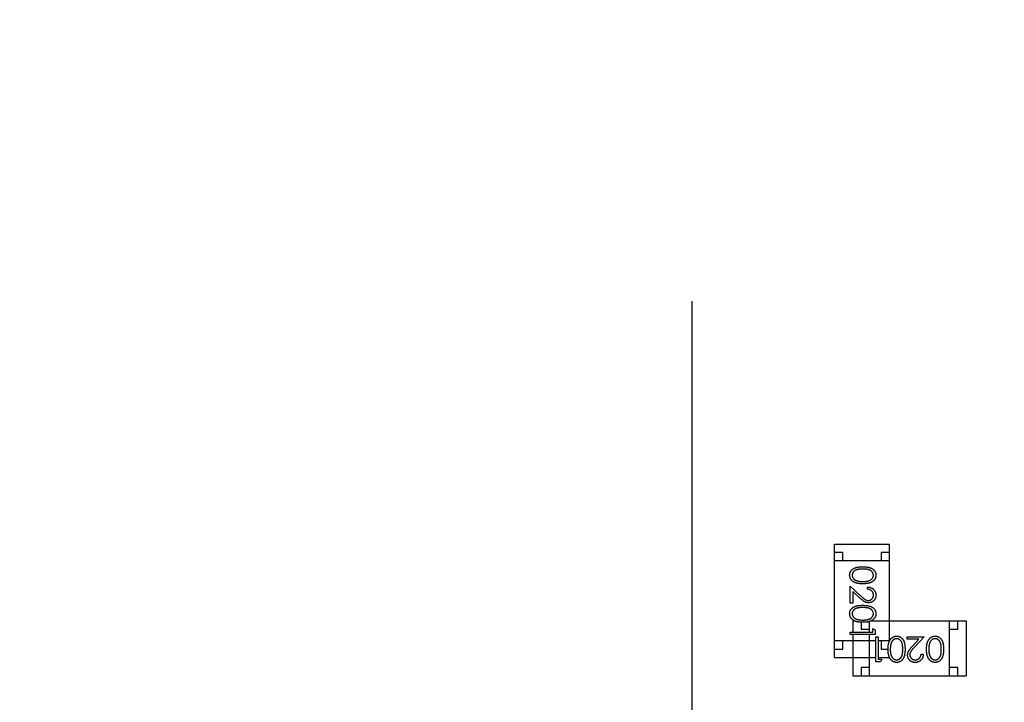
# Model space of a CAD drawing. Header units: millimetres. Extents: x 525 to 788, y 277 to 384.
# Tile 79 of 130: x 728.27 to 734.17, y 348.12 to 352.21. Entities that reach past the tile are written whole.
import ezdxf

# ---------------------------------------------------------------- set-up
doc = ezdxf.new("R2010")
doc.units = ezdxf.units.MM
doc.header["$LTSCALE"] = 5
doc.header["$PDMODE"] = 3
doc.header["$PDSIZE"] = 0.3125
doc.linetypes.add('CENTER', pattern=[0.6, 0.375, -0.075, 0.075, -0.075])
doc.layers.get('0').update_dxf_attribs({"linetype": 'CONTINUOUS'})
doc.layers.get('Defpoints').update_dxf_attribs({"linetype": 'CONTINUOUS'})
doc.layers.add('dim', color=6, linetype='CONTINUOUS', lineweight=9)
doc.styles.add('Verdana', font='verdana.ttf', dxfattribs={"height": 3})
doc.dimstyles.new('aaaaaaaa 3.0', dxfattribs={"dimtxt": 3, "dimasz": 2.5, "dimexe": 1.25, "dimexo": 0.625, "dimtad": 1, "dimzin": 9, "dimdsep": 46, "dimtxsty": 'Verdana', "dimcen": 0, "dimazin": 0, "dimtfac": 1, "dimtofl": 0, "dimtmove": 0, "dimatfit": 3, "dimfxl": 1, "dimlwd": 25, "dimlwe": 25, "dimarcsym": 0})

# ---------------------------------------------------------------- blocks, each defined once
blk = doc.blocks.new('*D51')
at = {"layer": 'Defpoints', "color": 0}
for p in [(761.8971, 367.1555), (702.8971, 340.0612), (761.8971, 340.0612)]:
    blk.add_point(p, dxfattribs=at)
at = {"layer": 'dim', "color": 0, "lineweight": 25}
for p, q in [((702.8971, 340.6862), (702.8971, 368.4055)), ((761.8971, 340.6862), (761.8971, 368.4055)), ((705.3971, 367.1555), (759.3971, 367.1555))]:
    blk.add_line(p, q, dxfattribs=at)
at = {"layer": 'dim', "color": 0}
for points in [[(705.3971, 367.5721), (705.3971, 366.7388), (702.8971, 367.1555)], [(759.3971, 366.7388), (759.3971, 367.5721), (761.8971, 367.1555)]]:
    blk.add_solid(points, dxfattribs=at)
at = {"layer": 'dim', "color": 0, "insert": (732.3971, 369.3419), "char_height": 3, "attachment_point": 5, "style": 'Verdana'}
blk.add_mtext('59', dxfattribs=at)

msp = doc.modelspace()

# ---------------------------------------------------------------- linework, layer by layer
at = {"color": 1, "linetype": 'CENTER', "ltscale": 5}
msp.add_line((732.2957, 365.5204), (732.2957, 283.3256), dxfattribs=at)
at = {"linetype": 'Continuous'}
for p, q in [((733.1495, 348.3844), (733.1495, 349.0644)), ((733.1495, 349.0644), (733.4795, 349.0644)), ((733.4795, 348.4844), (733.4795, 349.0644)), ((733.1995, 349.0144), (733.1495, 349.0144)), ((733.4795, 348.9644), (733.1495, 348.9644)), ((733.1995, 348.9644), (733.1995, 349.0144)), ((733.4295, 349.0144), (733.4295, 348.9644)), ((733.4795, 349.0144), (733.4295, 349.0144)), ((733.2448, 348.7111), (733.2448, 348.813)), ((733.2448, 348.813), (733.3069, 348.7548)), ((733.3487, 348.7938), (733.3487, 348.8072)), ((733.2602, 348.7809), (733.2602, 348.7111)), ((733.3003, 348.7433), (733.2602, 348.7809)), ((733.2602, 348.7111), (733.2448, 348.7111)), ((733.2597, 348.6044), (733.2597, 348.5361)), ((733.2597, 348.6044), (733.2708, 348.6044)), ((733.3097, 348.5961), (733.3097, 348.5544)), ((733.3097, 348.5544), (733.3597, 348.5544)), ((733.3597, 348.5361), (733.3597, 348.6007)), ((733.3691, 348.6044), (733.9397, 348.6044)), ((733.3794, 348.5361), (733.3794, 348.5591)), ((733.3794, 348.5591), (733.3948, 348.5503)), ((733.3948, 348.5503), (733.3948, 348.5226)), ((733.8397, 348.2744), (733.8397, 348.6044)), ((733.8397, 348.5544), (733.8897, 348.5544)), ((733.8897, 348.5544), (733.8897, 348.6044)), ((733.9397, 348.6044), (733.9397, 348.2744)), ((733.2448, 348.5226), (733.2448, 348.5361)), ((733.2448, 348.5361), (733.3794, 348.5361)), ((733.3948, 348.5226), (733.2448, 348.5226)), ((733.2597, 348.5226), (733.2597, 348.2744)), ((733.3597, 348.2744), (733.3597, 348.5226)), ((733.3979, 348.3591), (733.3979, 348.5091)), ((733.3979, 348.5091), (733.4114, 348.5091)), ((733.4114, 348.5091), (733.4114, 348.3745)), ((733.5864, 348.4937), (733.5864, 348.5091)), ((733.5864, 348.5091), (733.6883, 348.5091)), ((733.6562, 348.4937), (733.5864, 348.4937)), ((733.6186, 348.4537), (733.6562, 348.4937)), ((733.6883, 348.5091), (733.6301, 348.447)), ((733.3979, 348.4844), (733.1495, 348.4844)), ((733.1495, 348.4344), (733.1995, 348.4344)), ((733.1995, 348.4344), (733.1995, 348.4844)), ((733.4795, 348.4844), (733.4114, 348.4844)), ((733.4295, 348.4844), (733.4295, 348.4344)), ((733.4295, 348.4344), (733.471, 348.4344)), ((733.1495, 348.3844), (733.3979, 348.3844)), ((733.4114, 348.3844), (733.4795, 348.3844)), ((733.4114, 348.3745), (733.4344, 348.3745)), ((733.4344, 348.3745), (733.4256, 348.3591)), ((733.4795, 348.3844), (733.4795, 348.3851)), ((733.6691, 348.4053), (733.6825, 348.4053)), ((733.3097, 348.3244), (733.3097, 348.2744)), ((733.3597, 348.3244), (733.3097, 348.3244)), ((733.4256, 348.3591), (733.3979, 348.3591)), ((733.8897, 348.3244), (733.8397, 348.3244)), ((733.8897, 348.2744), (733.8897, 348.3244)), ((733.2597, 348.2744), (733.9397, 348.2744))]:
    msp.add_line(p, q, dxfattribs=at)
msp.add_arc((732.3971, 324.423), 35.9, 323.58286, 216.35846, dxfattribs=at)
for points, knots in [([(733.241, 348.8782), (733.241, 348.8794), (733.241, 348.8817), (733.2414, 348.8852), (733.2421, 348.8885), (733.243, 348.8918), (733.2441, 348.895), (733.2456, 348.8981), (733.2473, 348.9011), (733.2492, 348.904), (733.2514, 348.9068), (733.2538, 348.9095), (733.2566, 348.912), (733.2595, 348.9143), (733.2627, 348.9164), (733.2662, 348.9185), (733.2699, 348.9203), (733.2739, 348.922), (733.2783, 348.9235), (733.283, 348.9249), (733.2881, 348.9259), (733.2937, 348.9268), (733.2996, 348.9275), (733.306, 348.928), (733.3127, 348.9283), (733.3174, 348.9284), (733.3198, 348.9284)], [0, 0, 0, 0, 0.033787, 0.066622, 0.099285, 0.131361, 0.163585, 0.196104, 0.228902, 0.262158, 0.295991, 0.330218, 0.36506, 0.400951, 0.43762, 0.475708, 0.515381, 0.556414, 0.599765, 0.646424, 0.696431, 0.749782, 0.806573, 0.867436, 0.931887, 1, 1, 1, 1]), ([(733.3198, 348.9149), (733.3178, 348.9149), (733.3139, 348.9149), (733.3083, 348.9146), (733.303, 348.9143), (733.2981, 348.9138), (733.2936, 348.9131), (733.2895, 348.9124), (733.2857, 348.9115), (733.2823, 348.9104), (733.2792, 348.9091), (733.2763, 348.9078), (733.2736, 348.9063), (733.271, 348.9047), (733.2687, 348.9029), (733.2666, 348.901), (733.2647, 348.899), (733.2624, 348.8961), (733.26, 348.8923), (733.2579, 348.8876), (733.2566, 348.8827), (733.2564, 348.8794), (733.2564, 348.8778)], [0, 0, 0, 0, 0.072951, 0.141584, 0.205926, 0.265301, 0.320597, 0.371817, 0.41879, 0.461699, 0.502134, 0.540804, 0.578181, 0.614297, 0.649678, 0.684299, 0.718359, 0.752081, 0.817652, 0.879722, 0.939966, 1, 1, 1, 1]), ([(733.3198, 348.9284), (733.3222, 348.9284), (733.3268, 348.9283), (733.3336, 348.928), (733.34, 348.9275), (733.346, 348.9268), (733.3515, 348.926), (733.3566, 348.9249), (733.3613, 348.9236), (733.3656, 348.9221), (733.3696, 348.9204), (733.3733, 348.9186), (733.3767, 348.9166), (733.38, 348.9144), (733.3829, 348.9121), (733.3856, 348.9096), (733.3881, 348.907), (733.3903, 348.9042), (733.3923, 348.9012), (733.394, 348.8982), (733.3954, 348.8951), (733.3966, 348.8918), (733.3975, 348.8886), (733.3982, 348.8852), (733.3986, 348.8817), (733.3986, 348.8794), (733.3987, 348.8782)], [0, 0, 0, 0, 0.068595, 0.133246, 0.194313, 0.251279, 0.304513, 0.354235, 0.400481, 0.443411, 0.484015, 0.523252, 0.561042, 0.5979, 0.633518, 0.668314, 0.702496, 0.736685, 0.770293, 0.803437, 0.835913, 0.86846, 0.900847, 0.933467, 0.966258, 1, 1, 1, 1]), ([(733.3833, 348.8778), (733.3832, 348.8794), (733.383, 348.8827), (733.3818, 348.8877), (733.3796, 348.8924), (733.3773, 348.8961), (733.375, 348.899), (733.3731, 348.901), (733.371, 348.9029), (733.3686, 348.9046), (733.3661, 348.9062), (733.3634, 348.9077), (733.3605, 348.9091), (733.3574, 348.9103), (733.354, 348.9114), (733.3502, 348.9123), (733.3461, 348.9132), (733.3416, 348.9138), (733.3367, 348.9143), (733.3314, 348.9146), (733.3257, 348.9149), (733.3218, 348.9149), (733.3198, 348.9149)], [0, 0, 0, 0, 0.060387, 0.120883, 0.182755, 0.247811, 0.281299, 0.315088, 0.349702, 0.384857, 0.420966, 0.458511, 0.497175, 0.537602, 0.580503, 0.627468, 0.678388, 0.733983, 0.793747, 0.857714, 0.926698, 1, 1, 1, 1]), ([(733.3198, 348.8264), (733.3175, 348.8265), (733.313, 348.8265), (733.3065, 348.8268), (733.3003, 348.8274), (733.2945, 348.8281), (733.289, 348.829), (733.2839, 348.8302), (733.2792, 348.8315), (733.2748, 348.8331), (733.2707, 348.8349), (733.2669, 348.8368), (733.2634, 348.8389), (733.2601, 348.8412), (733.257, 348.8436), (733.2542, 348.8462), (733.2517, 348.8489), (733.2494, 348.8518), (733.2475, 348.8548), (733.2457, 348.8579), (733.2443, 348.8611), (733.2431, 348.8644), (733.2421, 348.8677), (733.2415, 348.8711), (733.241, 348.8747), (733.241, 348.877), (733.241, 348.8782)], [0, 0, 0, 0, 0.065063, 0.126773, 0.185516, 0.240765, 0.29298, 0.34225, 0.388919, 0.432776, 0.474628, 0.514775, 0.553606, 0.591426, 0.628028, 0.663804, 0.698984, 0.733591, 0.767628, 0.801208, 0.834264, 0.866981, 0.89972, 0.932702, 0.966176, 1, 1, 1, 1]), ([(733.2564, 348.8778), (733.2564, 348.8761), (733.2566, 348.8728), (733.2579, 348.8679), (733.2599, 348.8632), (733.2622, 348.8595), (733.2645, 348.8567), (733.2664, 348.8547), (733.2685, 348.8529), (733.2708, 348.8511), (733.2734, 348.8495), (733.2761, 348.8481), (733.279, 348.8467), (733.2811, 348.846), (733.2821, 348.8456)], [0, 0, 0, 0, 0.112813, 0.225394, 0.339595, 0.459675, 0.521735, 0.583926, 0.648174, 0.713881, 0.781004, 0.851451, 0.924051, 1, 1, 1, 1]), ([(733.2821, 348.8456), (733.2834, 348.8451), (733.2862, 348.8442), (733.2904, 348.843), (733.2948, 348.8421), (733.2994, 348.8413), (733.3042, 348.8407), (733.3092, 348.8402), (733.3145, 348.84), (733.318, 348.8399), (733.3198, 348.8399)], [0, 0, 0, 0, 0.110588, 0.224542, 0.342503, 0.464324, 0.590756, 0.722227, 0.858843, 1, 1, 1, 1]), ([(733.3987, 348.8782), (733.3986, 348.877), (733.3986, 348.8747), (733.3982, 348.8711), (733.3975, 348.8677), (733.3966, 348.8644), (733.3954, 348.8611), (733.394, 348.858), (733.3923, 348.8549), (733.3903, 348.8519), (733.388, 348.849), (733.3855, 348.8463), (733.3827, 348.8437), (733.3797, 348.8413), (733.3764, 348.8391), (733.3729, 348.8369), (733.369, 348.835), (733.3649, 348.8332), (733.3605, 348.8316), (733.3558, 348.8302), (733.3506, 348.8291), (733.3452, 348.8281), (733.3393, 348.8274), (733.3331, 348.8268), (733.3265, 348.8265), (733.3221, 348.8265), (733.3198, 348.8264)], [0, 0, 0, 0, 0.033788, 0.067194, 0.099862, 0.132567, 0.165151, 0.197913, 0.231319, 0.265083, 0.299255, 0.334399, 0.369943, 0.406284, 0.444064, 0.482998, 0.523354, 0.565537, 0.609613, 0.656391, 0.705885, 0.758325, 0.813832, 0.872795, 0.934722, 1, 1, 1, 1]), ([(733.3198, 348.8399), (733.3216, 348.8399), (733.3251, 348.84), (733.3303, 348.8402), (733.3352, 348.8406), (733.3399, 348.8411), (733.3443, 348.8419), (733.3485, 348.8427), (733.3524, 348.8437), (733.356, 348.8449), (733.3595, 348.8462), (733.3626, 348.8477), (733.3656, 348.8492), (733.3683, 348.8509), (733.3708, 348.8527), (733.373, 348.8547), (733.375, 348.8567), (733.3773, 348.8596), (733.3796, 348.8633), (733.3818, 348.868), (733.383, 348.8728), (733.3832, 348.8761), (733.3833, 348.8778)], [0, 0, 0, 0, 0.065681, 0.128486, 0.188175, 0.245106, 0.299448, 0.350823, 0.399942, 0.446672, 0.491255, 0.533376, 0.573853, 0.612526, 0.649597, 0.685532, 0.720106, 0.753838, 0.818925, 0.880493, 0.940311, 1, 1, 1, 1]), ([(733.3487, 348.8072), (733.3504, 348.8071), (733.354, 348.807), (733.3591, 348.8061), (733.364, 348.805), (733.3686, 348.8034), (733.373, 348.8013), (733.3771, 348.7989), (733.381, 348.796), (733.3846, 348.7928), (733.388, 348.7892), (733.3908, 348.7854), (733.3932, 348.7814), (733.3952, 348.7772), (733.3968, 348.7727), (733.3979, 348.7681), (733.3986, 348.7633), (733.3986, 348.76), (733.3987, 348.7583)], [0, 0, 0, 0, 0.068791, 0.135103, 0.198979, 0.261904, 0.323495, 0.385195, 0.446969, 0.509765, 0.572251, 0.633405, 0.693251, 0.752583, 0.812579, 0.873275, 0.93555, 1, 1, 1, 1]), ([(733.3833, 348.759), (733.3832, 348.7602), (733.3832, 348.7625), (733.3828, 348.7658), (733.382, 348.7691), (733.381, 348.7722), (733.3798, 348.7751), (733.3782, 348.7779), (733.3763, 348.7805), (733.3742, 348.7829), (733.3718, 348.7852), (733.3692, 348.7872), (733.3663, 348.7889), (733.3633, 348.7905), (733.3599, 348.7917), (733.3564, 348.7926), (733.3526, 348.7934), (733.35, 348.7936), (733.3487, 348.7938)], [0, 0, 0, 0, 0.064439, 0.126547, 0.186887, 0.245878, 0.304041, 0.362191, 0.420976, 0.48066, 0.5406, 0.600689, 0.661936, 0.724443, 0.789038, 0.856314, 0.926352, 1, 1, 1, 1]), ([(733.3541, 348.713), (733.352, 348.7131), (733.3478, 348.7132), (733.3418, 348.7144), (733.3359, 348.7164), (733.3311, 348.7187), (733.3273, 348.721), (733.3241, 348.7231), (733.3207, 348.7256), (733.3171, 348.7284), (733.3132, 348.7316), (733.3091, 348.7352), (733.3048, 348.7391), (733.3018, 348.7419), (733.3003, 348.7433)], [0, 0, 0, 0, 0.098702, 0.195672, 0.292422, 0.391343, 0.444462, 0.504229, 0.570352, 0.642546, 0.722288, 0.807921, 0.90047, 1, 1, 1, 1]), ([(733.3069, 348.7548), (733.3084, 348.7534), (733.3112, 348.7507), (733.3154, 348.7468), (733.3192, 348.7434), (733.3227, 348.7403), (733.326, 348.7376), (733.329, 348.7353), (733.3316, 348.7334), (733.3348, 348.7314), (733.3386, 348.7294), (733.3432, 348.7277), (733.348, 348.7266), (733.3512, 348.7265), (733.3529, 348.7264)], [0, 0, 0, 0, 0.110803, 0.212829, 0.306101, 0.390647, 0.466924, 0.534481, 0.593587, 0.644557, 0.7362, 0.825024, 0.911986, 1, 1, 1, 1]), ([(733.3529, 348.7264), (733.3539, 348.7265), (733.3559, 348.7265), (733.3589, 348.727), (733.3617, 348.7277), (733.3645, 348.7287), (733.3671, 348.7301), (733.3696, 348.7317), (733.3721, 348.7336), (733.3743, 348.7359), (733.3764, 348.7383), (733.3783, 348.7408), (733.3798, 348.7435), (733.3811, 348.7464), (733.3821, 348.7493), (733.3828, 348.7524), (733.3832, 348.7557), (733.3832, 348.7579), (733.3833, 348.759)], [0, 0, 0, 0, 0.061965, 0.122122, 0.180988, 0.239933, 0.299906, 0.359989, 0.421776, 0.486576, 0.551535, 0.615018, 0.677259, 0.73973, 0.80305, 0.866495, 0.931973, 1, 1, 1, 1]), ([(733.3987, 348.7583), (733.3986, 348.7567), (733.3985, 348.7534), (733.3979, 348.7487), (733.3969, 348.7442), (733.3955, 348.74), (733.3935, 348.736), (733.3912, 348.7322), (733.3886, 348.7287), (733.3854, 348.7255), (733.3821, 348.7225), (733.3785, 348.72), (733.3748, 348.7178), (733.371, 348.716), (733.3669, 348.7147), (733.3628, 348.7137), (733.3585, 348.7131), (733.3556, 348.713), (733.3541, 348.713)], [0, 0, 0, 0, 0.069475, 0.136517, 0.200789, 0.26383, 0.325735, 0.387291, 0.449509, 0.512968, 0.576275, 0.63758, 0.697903, 0.757172, 0.816599, 0.876653, 0.93729, 1, 1, 1, 1]), ([(733.241, 348.6474), (733.241, 348.6486), (733.241, 348.651), (733.2414, 348.6544), (733.2421, 348.6578), (733.243, 348.661), (733.2441, 348.6642), (733.2456, 348.6673), (733.2473, 348.6704), (733.2492, 348.6733), (733.2514, 348.6761), (733.2538, 348.6787), (733.2566, 348.6812), (733.2595, 348.6835), (733.2627, 348.6857), (733.2662, 348.6877), (733.2699, 348.6895), (733.2739, 348.6912), (733.2783, 348.6928), (733.283, 348.6941), (733.2881, 348.6951), (733.2937, 348.696), (733.2996, 348.6968), (733.306, 348.6973), (733.3127, 348.6976), (733.3174, 348.6976), (733.3198, 348.6976)], [0, 0, 0, 0, 0.033787, 0.066622, 0.099285, 0.131361, 0.163585, 0.196104, 0.228902, 0.262158, 0.295991, 0.330218, 0.36506, 0.400951, 0.43762, 0.475708, 0.515381, 0.556414, 0.599765, 0.646424, 0.696431, 0.749782, 0.806573, 0.867436, 0.931887, 1, 1, 1, 1]), ([(733.3198, 348.6841), (733.3178, 348.6841), (733.3139, 348.6841), (733.3083, 348.6839), (733.303, 348.6835), (733.2981, 348.6831), (733.2936, 348.6824), (733.2895, 348.6816), (733.2857, 348.6807), (733.2823, 348.6796), (733.2792, 348.6784), (733.2763, 348.677), (733.2736, 348.6755), (733.271, 348.6739), (733.2687, 348.6721), (733.2666, 348.6702), (733.2647, 348.6682), (733.2624, 348.6653), (733.26, 348.6616), (733.2579, 348.6568), (733.2566, 348.652), (733.2564, 348.6486), (733.2564, 348.647)], [0, 0, 0, 0, 0.072951, 0.141584, 0.205926, 0.265301, 0.320597, 0.371817, 0.41879, 0.461699, 0.502134, 0.540804, 0.578181, 0.614297, 0.649678, 0.684299, 0.718359, 0.752081, 0.817652, 0.879722, 0.939966, 1, 1, 1, 1]), ([(733.3198, 348.6976), (733.3222, 348.6976), (733.3268, 348.6976), (733.3336, 348.6973), (733.34, 348.6968), (733.346, 348.6961), (733.3515, 348.6952), (733.3566, 348.6941), (733.3613, 348.6928), (733.3656, 348.6913), (733.3696, 348.6897), (733.3733, 348.6878), (733.3767, 348.6858), (733.38, 348.6837), (733.3829, 348.6813), (733.3856, 348.6789), (733.3881, 348.6762), (733.3903, 348.6734), (733.3923, 348.6704), (733.394, 348.6674), (733.3954, 348.6643), (733.3966, 348.6611), (733.3975, 348.6578), (733.3982, 348.6544), (733.3986, 348.651), (733.3986, 348.6486), (733.3987, 348.6474)], [0, 0, 0, 0, 0.068595, 0.133246, 0.194313, 0.251279, 0.304513, 0.354235, 0.400481, 0.443411, 0.484015, 0.523252, 0.561042, 0.5979, 0.633518, 0.668314, 0.702496, 0.736685, 0.770293, 0.803437, 0.835913, 0.86846, 0.900847, 0.933467, 0.966258, 1, 1, 1, 1]), ([(733.3833, 348.647), (733.3832, 348.6487), (733.383, 348.652), (733.3818, 348.6569), (733.3796, 348.6616), (733.3773, 348.6653), (733.375, 348.6682), (733.3731, 348.6702), (733.371, 348.6721), (733.3686, 348.6738), (733.3661, 348.6755), (733.3634, 348.677), (733.3605, 348.6783), (733.3574, 348.6796), (733.354, 348.6807), (733.3502, 348.6816), (733.3461, 348.6824), (733.3416, 348.683), (733.3367, 348.6835), (733.3314, 348.6839), (733.3257, 348.6841), (733.3218, 348.6841), (733.3198, 348.6841)], [0, 0, 0, 0, 0.060387, 0.120883, 0.182755, 0.247811, 0.281299, 0.315088, 0.349702, 0.384857, 0.420966, 0.458511, 0.497175, 0.537602, 0.580503, 0.627468, 0.678388, 0.733983, 0.793747, 0.857714, 0.926698, 1, 1, 1, 1]), ([(733.3198, 348.5957), (733.3175, 348.5957), (733.313, 348.5958), (733.3065, 348.596), (733.3003, 348.5966), (733.2945, 348.5973), (733.289, 348.5983), (733.2839, 348.5994), (733.2792, 348.6008), (733.2748, 348.6024), (733.2707, 348.6041), (733.2669, 348.6061), (733.2634, 348.6081), (733.2601, 348.6104), (733.257, 348.6128), (733.2542, 348.6154), (733.2517, 348.6181), (733.2494, 348.621), (733.2475, 348.624), (733.2457, 348.6271), (733.2443, 348.6303), (733.2431, 348.6336), (733.2421, 348.6369), (733.2415, 348.6404), (733.241, 348.6439), (733.241, 348.6463), (733.241, 348.6474)], [0, 0, 0, 0, 0.065063, 0.126773, 0.185516, 0.240765, 0.29298, 0.34225, 0.388919, 0.432776, 0.474628, 0.514775, 0.553606, 0.591426, 0.628028, 0.663804, 0.698984, 0.733591, 0.767628, 0.801208, 0.834264, 0.866981, 0.89972, 0.932702, 0.966176, 1, 1, 1, 1]), ([(733.2564, 348.647), (733.2564, 348.6453), (733.2566, 348.642), (733.2579, 348.6372), (733.2599, 348.6325), (733.2622, 348.6288), (733.2645, 348.626), (733.2664, 348.624), (733.2685, 348.6221), (733.2708, 348.6204), (733.2734, 348.6188), (733.2761, 348.6173), (733.279, 348.616), (733.2811, 348.6152), (733.2821, 348.6148)], [0, 0, 0, 0, 0.112813, 0.225394, 0.339595, 0.459675, 0.521735, 0.583926, 0.648174, 0.713881, 0.781004, 0.851451, 0.924051, 1, 1, 1, 1]), ([(733.2821, 348.6148), (733.2834, 348.6144), (733.2862, 348.6134), (733.2904, 348.6123), (733.2948, 348.6113), (733.2994, 348.6105), (733.3042, 348.6099), (733.3092, 348.6095), (733.3145, 348.6092), (733.318, 348.6092), (733.3198, 348.6091)], [0, 0, 0, 0, 0.110588, 0.224542, 0.342503, 0.464324, 0.590756, 0.722227, 0.858843, 1, 1, 1, 1]), ([(733.3987, 348.6474), (733.3986, 348.6463), (733.3986, 348.6439), (733.3982, 348.6404), (733.3975, 348.637), (733.3966, 348.6336), (733.3954, 348.6304), (733.394, 348.6272), (733.3923, 348.6241), (733.3903, 348.6211), (733.388, 348.6182), (733.3855, 348.6155), (733.3827, 348.613), (733.3797, 348.6105), (733.3764, 348.6083), (733.3729, 348.6062), (733.369, 348.6043), (733.3649, 348.6024), (733.3605, 348.6009), (733.3558, 348.5994), (733.3506, 348.5983), (733.3452, 348.5973), (733.3393, 348.5966), (733.3331, 348.596), (733.3265, 348.5958), (733.3221, 348.5957), (733.3198, 348.5957)], [0, 0, 0, 0, 0.033788, 0.067194, 0.099862, 0.132567, 0.165151, 0.197913, 0.231319, 0.265083, 0.299255, 0.334399, 0.369943, 0.406284, 0.444064, 0.482998, 0.523354, 0.565537, 0.609613, 0.656391, 0.705885, 0.758325, 0.813832, 0.872795, 0.934722, 1, 1, 1, 1]), ([(733.3198, 348.6091), (733.3216, 348.6092), (733.3251, 348.6092), (733.3303, 348.6094), (733.3352, 348.6098), (733.3399, 348.6103), (733.3443, 348.6111), (733.3485, 348.6119), (733.3524, 348.613), (733.356, 348.6141), (733.3595, 348.6154), (733.3626, 348.6169), (733.3656, 348.6185), (733.3683, 348.6201), (733.3708, 348.6219), (733.373, 348.6239), (733.375, 348.6259), (733.3773, 348.6288), (733.3796, 348.6326), (733.3818, 348.6372), (733.383, 348.6421), (733.3832, 348.6454), (733.3833, 348.647)], [0, 0, 0, 0, 0.065681, 0.128486, 0.188175, 0.245106, 0.299448, 0.350823, 0.399942, 0.446672, 0.491255, 0.533376, 0.573853, 0.612526, 0.649597, 0.685532, 0.720106, 0.753838, 0.818925, 0.880493, 0.940311, 1, 1, 1, 1]), ([(733.471, 348.4342), (733.471, 348.4365), (733.4711, 348.4409), (733.4713, 348.4475), (733.4719, 348.4537), (733.4726, 348.4595), (733.4736, 348.4649), (733.4747, 348.47), (733.476, 348.4748), (733.4777, 348.4791), (733.4794, 348.4832), (733.4814, 348.487), (733.4834, 348.4906), (733.4857, 348.4939), (733.4881, 348.4969), (733.4907, 348.4997), (733.4934, 348.5022), (733.4963, 348.5045), (733.4993, 348.5065), (733.5024, 348.5082), (733.5056, 348.5097), (733.5089, 348.5109), (733.5122, 348.5118), (733.5157, 348.5125), (733.5192, 348.5129), (733.5216, 348.513), (733.5227, 348.513)], [0, 0, 0, 0, 0.065063, 0.126773, 0.185516, 0.240765, 0.29298, 0.34225, 0.388919, 0.432776, 0.474628, 0.514775, 0.553606, 0.591426, 0.628028, 0.663804, 0.698984, 0.733591, 0.767628, 0.801208, 0.834264, 0.866981, 0.89972, 0.932702, 0.966176, 1, 1, 1, 1]), ([(733.5223, 348.4976), (733.5206, 348.4975), (733.5173, 348.4974), (733.5125, 348.4961), (733.5078, 348.4941), (733.5041, 348.4917), (733.5013, 348.4895), (733.4993, 348.4876), (733.4974, 348.4854), (733.4957, 348.4831), (733.4941, 348.4806), (733.4926, 348.4779), (733.4913, 348.4749), (733.4905, 348.4729), (733.4901, 348.4718)], [0, 0, 0, 0, 0.112813, 0.225394, 0.339595, 0.459675, 0.521735, 0.583926, 0.648174, 0.713881, 0.781004, 0.851451, 0.924051, 1, 1, 1, 1]), ([(733.5594, 348.4341), (733.5594, 348.4361), (733.5594, 348.44), (733.5592, 348.4457), (733.5588, 348.4509), (733.5584, 348.4558), (733.5577, 348.4603), (733.5569, 348.4645), (733.556, 348.4683), (733.5549, 348.4717), (733.5537, 348.4748), (733.5523, 348.4777), (733.5508, 348.4804), (733.5492, 348.4829), (733.5474, 348.4852), (733.5455, 348.4874), (733.5435, 348.4893), (733.5406, 348.4916), (733.5369, 348.494), (733.5321, 348.496), (733.5273, 348.4973), (733.5239, 348.4975), (733.5223, 348.4976)], [0, 0, 0, 0, 0.072951, 0.141584, 0.205926, 0.265301, 0.320597, 0.371817, 0.41879, 0.461699, 0.502134, 0.540804, 0.578181, 0.614297, 0.649678, 0.684299, 0.718359, 0.752081, 0.817652, 0.879722, 0.939966, 1, 1, 1, 1]), ([(733.5227, 348.513), (733.5239, 348.5129), (733.5263, 348.5129), (733.5297, 348.5125), (733.5331, 348.5118), (733.5363, 348.5109), (733.5395, 348.5098), (733.5426, 348.5083), (733.5456, 348.5067), (733.5486, 348.5047), (733.5514, 348.5025), (733.554, 348.5001), (733.5565, 348.4974), (733.5588, 348.4944), (733.561, 348.4912), (733.563, 348.4877), (733.5648, 348.484), (733.5665, 348.48), (733.5681, 348.4757), (733.5694, 348.471), (733.5704, 348.4658), (733.5713, 348.4603), (733.5721, 348.4543), (733.5726, 348.448), (733.5729, 348.4412), (733.5729, 348.4366), (733.5729, 348.4342)], [0, 0, 0, 0, 0.033787, 0.066622, 0.099285, 0.131361, 0.163585, 0.196104, 0.228902, 0.262158, 0.295991, 0.330218, 0.36506, 0.400951, 0.43762, 0.475708, 0.515381, 0.556414, 0.599765, 0.646424, 0.696431, 0.749782, 0.806573, 0.867436, 0.931887, 1, 1, 1, 1]), ([(733.7017, 348.4342), (733.7018, 348.4365), (733.7018, 348.4409), (733.7021, 348.4475), (733.7027, 348.4537), (733.7034, 348.4595), (733.7043, 348.4649), (733.7055, 348.47), (733.7068, 348.4748), (733.7084, 348.4791), (733.7102, 348.4832), (733.7121, 348.487), (733.7142, 348.4906), (733.7165, 348.4939), (733.7189, 348.4969), (733.7215, 348.4997), (733.7242, 348.5022), (733.7271, 348.5045), (733.7301, 348.5065), (733.7332, 348.5082), (733.7364, 348.5097), (733.7397, 348.5109), (733.743, 348.5118), (733.7464, 348.5125), (733.75, 348.5129), (733.7523, 348.513), (733.7535, 348.513)], [0, 0, 0, 0, 0.065063, 0.126773, 0.185516, 0.240765, 0.29298, 0.34225, 0.388919, 0.432776, 0.474628, 0.514775, 0.553606, 0.591426, 0.628028, 0.663804, 0.698984, 0.733591, 0.767628, 0.801208, 0.834264, 0.866981, 0.89972, 0.932702, 0.966176, 1, 1, 1, 1]), ([(733.7531, 348.4976), (733.7514, 348.4975), (733.7481, 348.4974), (733.7432, 348.4961), (733.7385, 348.4941), (733.7348, 348.4917), (733.732, 348.4895), (733.73, 348.4876), (733.7282, 348.4854), (733.7264, 348.4831), (733.7248, 348.4806), (733.7234, 348.4779), (733.722, 348.4749), (733.7213, 348.4729), (733.7209, 348.4718)], [0, 0, 0, 0, 0.112813, 0.225394, 0.339595, 0.459675, 0.521735, 0.583926, 0.648174, 0.713881, 0.781004, 0.851451, 0.924051, 1, 1, 1, 1]), ([(733.7902, 348.4341), (733.7902, 348.4361), (733.7902, 348.44), (733.7899, 348.4457), (733.7896, 348.4509), (733.7891, 348.4558), (733.7884, 348.4603), (733.7877, 348.4645), (733.7868, 348.4683), (733.7857, 348.4717), (733.7844, 348.4748), (733.7831, 348.4777), (733.7816, 348.4804), (733.78, 348.4829), (733.7782, 348.4852), (733.7763, 348.4874), (733.7742, 348.4893), (733.7714, 348.4916), (733.7676, 348.494), (733.7629, 348.496), (733.758, 348.4973), (733.7547, 348.4975), (733.7531, 348.4976)], [0, 0, 0, 0, 0.072951, 0.141584, 0.205926, 0.265301, 0.320597, 0.371817, 0.41879, 0.461699, 0.502134, 0.540804, 0.578181, 0.614297, 0.649678, 0.684299, 0.718359, 0.752081, 0.817652, 0.879722, 0.939966, 1, 1, 1, 1]), ([(733.7535, 348.513), (733.7547, 348.5129), (733.757, 348.5129), (733.7605, 348.5125), (733.7638, 348.5118), (733.7671, 348.5109), (733.7703, 348.5098), (733.7734, 348.5083), (733.7764, 348.5067), (733.7793, 348.5047), (733.7821, 348.5025), (733.7848, 348.5001), (733.7873, 348.4974), (733.7896, 348.4944), (733.7917, 348.4912), (733.7938, 348.4877), (733.7956, 348.484), (733.7973, 348.48), (733.7988, 348.4757), (733.8002, 348.471), (733.8012, 348.4658), (733.8021, 348.4603), (733.8028, 348.4543), (733.8033, 348.448), (733.8036, 348.4412), (733.8037, 348.4366), (733.8037, 348.4342)], [0, 0, 0, 0, 0.033787, 0.066622, 0.099285, 0.131361, 0.163585, 0.196104, 0.228902, 0.262158, 0.295991, 0.330218, 0.36506, 0.400951, 0.43762, 0.475708, 0.515381, 0.556414, 0.599765, 0.646424, 0.696431, 0.749782, 0.806573, 0.867436, 0.931887, 1, 1, 1, 1]), ([(733.5227, 348.3553), (733.5216, 348.3553), (733.5192, 348.3553), (733.5157, 348.3557), (733.5122, 348.3564), (733.5089, 348.3573), (733.5057, 348.3585), (733.5025, 348.36), (733.4994, 348.3617), (733.4964, 348.3637), (733.4935, 348.3659), (733.4908, 348.3684), (733.4883, 348.3712), (733.4858, 348.3742), (733.4836, 348.3775), (733.4815, 348.3811), (733.4796, 348.3849), (733.4777, 348.389), (733.4762, 348.3934), (733.4747, 348.3982), (733.4736, 348.4033), (733.4726, 348.4088), (733.4719, 348.4146), (733.4713, 348.4208), (733.4711, 348.4274), (733.471, 348.4319), (733.471, 348.4342)], [0, 0, 0, 0, 0.033788, 0.067194, 0.099862, 0.132567, 0.165151, 0.197913, 0.231319, 0.265083, 0.299255, 0.334399, 0.369943, 0.406284, 0.444064, 0.482998, 0.523354, 0.565537, 0.609613, 0.656391, 0.705885, 0.758325, 0.813832, 0.872795, 0.934722, 1, 1, 1, 1]), ([(733.4901, 348.4718), (733.4897, 348.4705), (733.4887, 348.4678), (733.4876, 348.4636), (733.4866, 348.4591), (733.4858, 348.4545), (733.4852, 348.4497), (733.4848, 348.4447), (733.4845, 348.4395), (733.4845, 348.4359), (733.4844, 348.4341)], [0, 0, 0, 0, 0.110588, 0.224542, 0.342503, 0.464324, 0.590756, 0.722227, 0.858843, 1, 1, 1, 1]), ([(733.4844, 348.4341), (733.4845, 348.4323), (733.4845, 348.4288), (733.4847, 348.4236), (733.4851, 348.4187), (733.4856, 348.4141), (733.4864, 348.4097), (733.4872, 348.4055), (733.4883, 348.4016), (733.4894, 348.3979), (733.4907, 348.3945), (733.4922, 348.3913), (733.4938, 348.3884), (733.4954, 348.3856), (733.4972, 348.3832), (733.4992, 348.3809), (733.5012, 348.3789), (733.5041, 348.3766), (733.5079, 348.3743), (733.5125, 348.3722), (733.5174, 348.3709), (733.5207, 348.3707), (733.5223, 348.3707)], [0, 0, 0, 0, 0.065681, 0.128486, 0.188175, 0.245106, 0.299448, 0.350823, 0.399942, 0.446672, 0.491255, 0.533376, 0.573853, 0.612526, 0.649597, 0.685532, 0.720106, 0.753838, 0.818925, 0.880493, 0.940311, 1, 1, 1, 1]), ([(733.5223, 348.3707), (733.524, 348.3707), (733.5273, 348.3709), (733.5322, 348.3722), (733.5369, 348.3743), (733.5406, 348.3766), (733.5435, 348.3789), (733.5455, 348.3808), (733.5474, 348.383), (733.5491, 348.3853), (733.5508, 348.3878), (733.5523, 348.3905), (733.5536, 348.3934), (733.5549, 348.3965), (733.556, 348.3999), (733.5569, 348.4037), (733.5577, 348.4078), (733.5583, 348.4124), (733.5588, 348.4173), (733.5592, 348.4225), (733.5594, 348.4282), (733.5594, 348.4321), (733.5594, 348.4341)], [0, 0, 0, 0, 0.060387, 0.120883, 0.182755, 0.247811, 0.281299, 0.315088, 0.349702, 0.384857, 0.420966, 0.458511, 0.497175, 0.537602, 0.580503, 0.627468, 0.678388, 0.733983, 0.793747, 0.857714, 0.926698, 1, 1, 1, 1]), ([(733.5729, 348.4342), (733.5729, 348.4318), (733.5729, 348.4271), (733.5726, 348.4203), (733.572, 348.4139), (733.5714, 348.408), (733.5705, 348.4024), (733.5694, 348.3973), (733.5681, 348.3926), (733.5666, 348.3883), (733.565, 348.3843), (733.5631, 348.3806), (733.5611, 348.3772), (733.559, 348.374), (733.5566, 348.371), (733.5542, 348.3683), (733.5515, 348.3659), (733.5487, 348.3636), (733.5457, 348.3617), (733.5427, 348.36), (733.5396, 348.3585), (733.5364, 348.3573), (733.5331, 348.3564), (733.5297, 348.3557), (733.5263, 348.3553), (733.5239, 348.3553), (733.5227, 348.3553)], [0, 0, 0, 0, 0.068595, 0.133246, 0.194313, 0.251279, 0.304513, 0.354235, 0.400481, 0.443411, 0.484015, 0.523252, 0.561042, 0.5979, 0.633518, 0.668314, 0.702496, 0.736685, 0.770293, 0.803437, 0.835913, 0.86846, 0.900847, 0.933467, 0.966258, 1, 1, 1, 1]), ([(733.5883, 348.3999), (733.5884, 348.402), (733.5885, 348.4061), (733.5897, 348.4122), (733.5917, 348.4181), (733.594, 348.4228), (733.5963, 348.4267), (733.5984, 348.4298), (733.6009, 348.4332), (733.6037, 348.4368), (733.6069, 348.4407), (733.6105, 348.4448), (733.6144, 348.4492), (733.6172, 348.4521), (733.6186, 348.4537)], [0, 0, 0, 0, 0.098702, 0.195672, 0.292422, 0.391343, 0.444462, 0.504229, 0.570352, 0.642546, 0.722288, 0.807921, 0.90047, 1, 1, 1, 1]), ([(733.6301, 348.447), (733.6287, 348.4456), (733.626, 348.4427), (733.6221, 348.4386), (733.6187, 348.4347), (733.6156, 348.4312), (733.6129, 348.4279), (733.6106, 348.425), (733.6087, 348.4223), (733.6067, 348.4192), (733.6047, 348.4154), (733.603, 348.4107), (733.6019, 348.4059), (733.6018, 348.4027), (733.6017, 348.4011)], [0, 0, 0, 0, 0.110803, 0.212829, 0.306101, 0.390647, 0.466924, 0.534481, 0.593587, 0.644557, 0.7362, 0.825024, 0.911986, 1, 1, 1, 1]), ([(733.7535, 348.3553), (733.7523, 348.3553), (733.75, 348.3553), (733.7464, 348.3557), (733.743, 348.3564), (733.7397, 348.3573), (733.7364, 348.3585), (733.7333, 348.36), (733.7302, 348.3617), (733.7272, 348.3637), (733.7243, 348.3659), (733.7216, 348.3684), (733.719, 348.3712), (733.7166, 348.3742), (733.7144, 348.3775), (733.7122, 348.3811), (733.7103, 348.3849), (733.7085, 348.389), (733.7069, 348.3934), (733.7055, 348.3982), (733.7044, 348.4033), (733.7034, 348.4088), (733.7027, 348.4146), (733.7021, 348.4208), (733.7018, 348.4274), (733.7018, 348.4319), (733.7017, 348.4342)], [0, 0, 0, 0, 0.033788, 0.067194, 0.099862, 0.132567, 0.165151, 0.197913, 0.231319, 0.265083, 0.299255, 0.334399, 0.369943, 0.406284, 0.444064, 0.482998, 0.523354, 0.565537, 0.609613, 0.656391, 0.705885, 0.758325, 0.813832, 0.872795, 0.934722, 1, 1, 1, 1]), ([(733.7209, 348.4718), (733.7204, 348.4705), (733.7195, 348.4678), (733.7183, 348.4636), (733.7174, 348.4591), (733.7166, 348.4545), (733.716, 348.4497), (733.7155, 348.4447), (733.7153, 348.4395), (733.7152, 348.4359), (733.7152, 348.4341)], [0, 0, 0, 0, 0.110588, 0.224542, 0.342503, 0.464324, 0.590756, 0.722227, 0.858843, 1, 1, 1, 1]), ([(733.7152, 348.4341), (733.7152, 348.4323), (733.7153, 348.4288), (733.7155, 348.4236), (733.7159, 348.4187), (733.7164, 348.4141), (733.7172, 348.4097), (733.718, 348.4055), (733.719, 348.4016), (733.7202, 348.3979), (733.7215, 348.3945), (733.723, 348.3913), (733.7245, 348.3884), (733.7262, 348.3856), (733.728, 348.3832), (733.73, 348.3809), (733.732, 348.3789), (733.7349, 348.3766), (733.7386, 348.3743), (733.7433, 348.3722), (733.7481, 348.3709), (733.7514, 348.3707), (733.7531, 348.3707)], [0, 0, 0, 0, 0.065681, 0.128486, 0.188175, 0.245106, 0.299448, 0.350823, 0.399942, 0.446672, 0.491255, 0.533376, 0.573853, 0.612526, 0.649597, 0.685532, 0.720106, 0.753838, 0.818925, 0.880493, 0.940311, 1, 1, 1, 1]), ([(733.7531, 348.3707), (733.7547, 348.3707), (733.758, 348.3709), (733.763, 348.3722), (733.7677, 348.3743), (733.7714, 348.3766), (733.7743, 348.3789), (733.7763, 348.3808), (733.7782, 348.383), (733.7799, 348.3853), (733.7815, 348.3878), (733.783, 348.3905), (733.7844, 348.3934), (733.7856, 348.3965), (733.7867, 348.3999), (733.7876, 348.4037), (733.7885, 348.4078), (733.7891, 348.4124), (733.7896, 348.4173), (733.7899, 348.4225), (733.7902, 348.4282), (733.7902, 348.4321), (733.7902, 348.4341)], [0, 0, 0, 0, 0.060387, 0.120883, 0.182755, 0.247811, 0.281299, 0.315088, 0.349702, 0.384857, 0.420966, 0.458511, 0.497175, 0.537602, 0.580503, 0.627468, 0.678388, 0.733983, 0.793747, 0.857714, 0.926698, 1, 1, 1, 1]), ([(733.8037, 348.4342), (733.8037, 348.4318), (733.8036, 348.4271), (733.8033, 348.4203), (733.8028, 348.4139), (733.8021, 348.408), (733.8013, 348.4024), (733.8002, 348.3973), (733.7989, 348.3926), (733.7974, 348.3883), (733.7957, 348.3843), (733.7939, 348.3806), (733.7919, 348.3772), (733.7897, 348.374), (733.7874, 348.371), (733.7849, 348.3683), (733.7823, 348.3659), (733.7795, 348.3636), (733.7765, 348.3617), (733.7735, 348.36), (733.7704, 348.3585), (733.7671, 348.3573), (733.7639, 348.3564), (733.7605, 348.3557), (733.757, 348.3553), (733.7547, 348.3553), (733.7535, 348.3553)], [0, 0, 0, 0, 0.068595, 0.133246, 0.194313, 0.251279, 0.304513, 0.354235, 0.400481, 0.443411, 0.484015, 0.523252, 0.561042, 0.5979, 0.633518, 0.668314, 0.702496, 0.736685, 0.770293, 0.803437, 0.835913, 0.86846, 0.900847, 0.933467, 0.966258, 1, 1, 1, 1]), ([(733.6336, 348.3553), (733.632, 348.3553), (733.6287, 348.3554), (733.624, 348.356), (733.6195, 348.3571), (733.6153, 348.3585), (733.6113, 348.3604), (733.6075, 348.3627), (733.604, 348.3654), (733.6008, 348.3685), (733.5978, 348.3719), (733.5953, 348.3754), (733.5931, 348.3791), (733.5913, 348.383), (733.59, 348.387), (733.589, 348.3912), (733.5884, 348.3955), (733.5883, 348.3984), (733.5883, 348.3999)], [0, 0, 0, 0, 0.069475, 0.136517, 0.200789, 0.26383, 0.325735, 0.387291, 0.449509, 0.512968, 0.576275, 0.63758, 0.697903, 0.757172, 0.816599, 0.876653, 0.93729, 1, 1, 1, 1]), ([(733.6017, 348.4011), (733.6018, 348.4), (733.6018, 348.398), (733.6023, 348.3951), (733.603, 348.3922), (733.604, 348.3895), (733.6054, 348.3868), (733.607, 348.3843), (733.6089, 348.3819), (733.6111, 348.3796), (733.6136, 348.3775), (733.6161, 348.3757), (733.6188, 348.3741), (733.6217, 348.3729), (733.6246, 348.3719), (733.6277, 348.3712), (733.631, 348.3707), (733.6332, 348.3707), (733.6343, 348.3707)], [0, 0, 0, 0, 0.061965, 0.122122, 0.180988, 0.239933, 0.299906, 0.359989, 0.421776, 0.486576, 0.551535, 0.615018, 0.677259, 0.73973, 0.80305, 0.866495, 0.931973, 1, 1, 1, 1]), ([(733.6825, 348.4053), (733.6824, 348.4035), (733.6823, 348.4), (733.6814, 348.3949), (733.6803, 348.39), (733.6787, 348.3854), (733.6766, 348.381), (733.6742, 348.3768), (733.6713, 348.3729), (733.6681, 348.3693), (733.6645, 348.366), (733.6607, 348.3631), (733.6567, 348.3607), (733.6525, 348.3587), (733.648, 348.3572), (733.6434, 348.3561), (733.6386, 348.3554), (733.6353, 348.3553), (733.6336, 348.3553)], [0, 0, 0, 0, 0.068791, 0.135103, 0.198979, 0.261904, 0.323495, 0.385195, 0.446969, 0.509765, 0.572251, 0.633405, 0.693251, 0.752583, 0.812579, 0.873275, 0.93555, 1, 1, 1, 1]), ([(733.6343, 348.3707), (733.6355, 348.3707), (733.6378, 348.3708), (733.6411, 348.3712), (733.6444, 348.3719), (733.6475, 348.3729), (733.6504, 348.3742), (733.6532, 348.3757), (733.6558, 348.3776), (733.6582, 348.3797), (733.6605, 348.3821), (733.6625, 348.3847), (733.6642, 348.3876), (733.6658, 348.3907), (733.667, 348.394), (733.6679, 348.3976), (733.6687, 348.4013), (733.6689, 348.4039), (733.6691, 348.4053)], [0, 0, 0, 0, 0.064439, 0.126547, 0.186887, 0.245878, 0.304041, 0.362191, 0.420976, 0.48066, 0.5406, 0.600689, 0.661936, 0.724443, 0.789038, 0.856314, 0.926352, 1, 1, 1, 1])]:
    msp.add_open_spline(points, degree=3, knots=knots, dxfattribs=at)

# ---------------------------------------------------------------- dimensions: what is measured, and where the dimension line sits
at = {"layer": 'dim'}
dim = msp.add_linear_dim(base=(761.8971, 367.1555), p1=(702.8971, 340.0612), p2=(761.8971, 340.0612), dimstyle='aaaaaaaa 3.0', dxfattribs=at)
dim.commit()
dim.dimension.update_dxf_attribs({"geometry": '*D51', "text_midpoint": (732.3971, 369.3419)})

doc.saveas('drawing.dxf')
